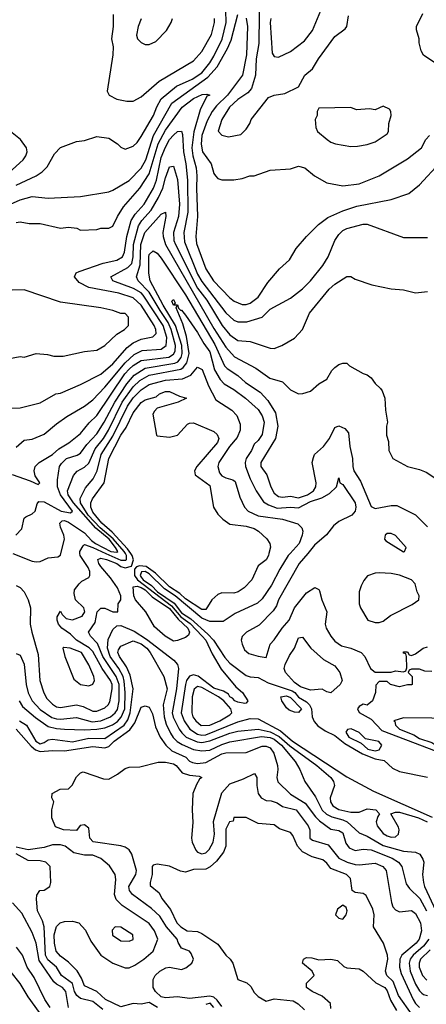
# Model space of a CAD drawing. Header units: inches. Extents: x 1793389 to 1900389, y 320802 to 470796.
# Tile 203 of 256: x 1826288 to 1828303, y 387766 to 392644. Entities that reach past the tile are written whole.
import ezdxf

# ---------------------------------------------------------------- set-up
doc = ezdxf.new("R2010")
doc.units = ezdxf.units.IN
doc.header["$MEASUREMENT"] = 0
doc.layers.add('B8328', color=7, linetype='Continuous')
doc.layers.add('B8329', color=7, linetype='Continuous')

msp = doc.modelspace()

# ---------------------------------------------------------------- linework, layer by layer
at = {"layer": 'B8328', "color": 2}
for points, elevation in [([(1826253.9, 390000), (1826350, 389961.6), (1826370, 389958), (1826390, 389960.7), (1826430, 389978.8), (1826477, 389983), (1826490, 389992), (1826492, 390000)], 258), ([(1826270, 389504.7), (1826290, 389496), (1826310, 389452), (1826320.9, 389350), (1826330.3, 389310), (1826350.3, 389270), (1826390, 389227.2), (1826447.7, 389187.7), (1826470, 389180.3), (1826490, 389178.5), (1826570, 389187.2), (1826646.6, 389166.6), (1826690, 389170.2), (1826738.7, 389190), (1826761.7, 389210), (1826772.6, 389227.4), (1826780.7, 389270), (1826780.6, 389350), (1826766.2, 389390), (1826699.8, 389490), (1826674.1, 389554.1), (1826639, 389590), (1826629.2, 389610), (1826661.6, 389658.4), (1826671.8, 389710), (1826690, 389728.2), (1826710, 389728.4), (1826750, 389711), (1826774, 389710), (1826775.3, 389750), (1826789.3, 389770.7), (1826789.4, 389790), (1826773.6, 389830), (1826738.9, 389878.9), (1826690, 389935.1), (1826680.5, 389950), (1826676, 389970), (1826690, 389976), (1826719.1, 389970), (1826770, 389950.8), (1826790, 389935.6), (1826811, 389929), (1826842.7, 389937.3), (1826852.1, 389967.9), (1826845.9, 389990), (1826838.7, 390000)], 250), ([(1826270, 389842), (1826290, 389831.3), (1826311, 389810), (1826330.6, 389770.6), (1826341, 389730), (1826340.7, 389650), (1826347.7, 389610), (1826379, 389499), (1826388.2, 389370), (1826408, 389310), (1826422, 389282), (1826450, 389253), (1826470, 389240.4), (1826490, 389236.4), (1826570, 389250.4), (1826602.5, 389242.5), (1826650, 389219.5), (1826670, 389218.7), (1826710, 389234.4), (1826727.3, 389250), (1826735.2, 389264.8), (1826746.9, 389330), (1826745.7, 389350), (1826738, 389370), (1826697.2, 389430), (1826650, 389514), (1826632.4, 389532.4), (1826569.9, 389569.9), (1826539.8, 389599.8), (1826497.2, 389630), (1826480.9, 389650), (1826473.2, 389670), (1826474, 389686), (1826490, 389714), (1826498, 389698), (1826518.5, 389678.5), (1826550, 389670.4), (1826598, 389690), (1826611.6, 389710), (1826606, 389730), (1826564, 389770), (1826558, 389802), (1826560.4, 389819.6), (1826582, 389850), (1826596.5, 389863.5), (1826630, 389881), (1826635.1, 389890), (1826635.1, 389910), (1826627.3, 389930), (1826587.6, 389990), (1826586.6, 390000)], 254), ([(1826715, 390000), (1826790, 389966.1), (1826813.9, 389966.1), (1826818, 389970), (1826818, 389990), (1826812.3, 390000)], 254), ([(1827523, 390000), (1827520.5, 389990), (1827510, 389969), (1827470, 389938), (1827438.8, 389870), (1827401, 389830), (1827371.3, 389810), (1827350, 389802.7), (1827290, 389805.2), (1827270, 389797.2), (1827240.7, 389770), (1827210, 389722), (1827190, 389723.1), (1827110, 389775), (1827081.2, 389801.2), (1827030, 389834.6), (1826961.9, 389901.9), (1826915.4, 389935.4), (1826881.6, 389938.4), (1826866.9, 389933.1), (1826857.5, 389922.5), (1826856.6, 389890), (1826871.5, 389870), (1827039.8, 389739.8), (1827086.6, 389686.6), (1827132.4, 389652.4), (1827193.2, 389590), (1827210.2, 389570), (1827242, 389502), (1827286.9, 389426.9), (1827359.9, 389339.9), (1827391.9, 389311.9), (1827418, 389270), (1827410, 389258), (1827403.6, 389256.4), (1827370, 389262.9), (1827354, 389270), (1827343.3, 389283.3), (1827329.7, 389290), (1827322.3, 389302.3), (1827298.3, 389318.3), (1827250, 389333), (1827172, 389392), (1827150, 389398.9), (1827130, 389391.3), (1827115.6, 389370), (1827110.2, 389350), (1827089.1, 389210), (1827103.2, 389170), (1827131.8, 389130), (1827170, 389105.2), (1827190, 389100.2), (1827210, 389101.5), (1827370, 389165.3), (1827430, 389182.4), (1827470, 389180.4), (1827581.5, 389121.5), (1827639.6, 389070), (1827910, 388892.6), (1828042, 388822), (1828333.1, 388693.1)], 250), ([(1827628.2, 390000), (1827619.3, 389990), (1827577.2, 389922.8), (1827536.7, 389843.3), (1827490, 389775.1), (1827466.9, 389753.1), (1827356.7, 389703.3), (1827296.4, 389663.6), (1827230, 389663.5), (1827190, 389679.8), (1827058.9, 389790), (1827005.2, 389825.2), (1826930, 389898.8), (1826910, 389911.1), (1826891.4, 389908.6), (1826884.6, 389890), (1826890, 389882.6), (1826900.6, 389870), (1826941.8, 389841.8), (1826971.3, 389810), (1827053.5, 389753.5), (1827090, 389706.6), (1827136.3, 389676.3), (1827220.5, 389600.5), (1827248.4, 389570), (1827304.7, 389484.7), (1827330, 389455.8), (1827410, 389395.3), (1827430, 389388.9), (1827470, 389385.5), (1827519.6, 389359.6), (1827639.3, 389319.3), (1827651.4, 389311.4), (1827670, 389288.1), (1827710, 389264.4), (1827725.2, 389250), (1827733.8, 389230), (1827737.4, 389190), (1827747.2, 389167.2), (1827765.7, 389145.7), (1827801.7, 389121.7), (1827850, 389098.9), (1827899.1, 389059.1), (1827986.6, 389006.6), (1828050, 388982.8), (1828094.3, 388974.3), (1828136, 388936), (1828170, 388919), (1828310, 388892.2)], 254), ([(1827715.4, 390000), (1827673, 389950), (1827570.5, 389770), (1827560.3, 389739.7), (1827544.6, 389715.4), (1827474.9, 389645.1), (1827412, 389610), (1827391, 389589), (1827386, 389570), (1827390.8, 389550), (1827403, 389523), (1827424.4, 389504.4), (1827469.3, 389490.7), (1827510, 389484.7), (1827528.7, 389550), (1827550, 389571.3), (1827589.6, 389630.4), (1827623.7, 389670), (1827649.6, 389730.4), (1827710, 389804.7), (1827751.3, 389831.3), (1827770, 389822), (1827774.8, 389814.8), (1827786, 389770), (1827810.5, 389710.5), (1827802.8, 389650), (1827807.3, 389630), (1827830, 389591), (1827850, 389566), (1827882.5, 389542.5), (1827930, 389530.6), (1827981, 389510), (1827998.8, 389490), (1828026, 389430), (1828050, 389411.3), (1828130, 389412), (1828150, 389418), (1828190, 389414), (1828202, 389418), (1828207.3, 389432.7), (1828206, 389490), (1828202, 389502), (1828190, 389506), (1828190, 389512), (1828210, 389512), (1828218, 389498), (1828230, 389494), (1828250, 389502), (1828288, 389530), (1828310, 389538)], 258), ([(1826285.7, 389270), (1826302.2, 389242.2), (1826366.8, 389186.8), (1826430, 389143.1), (1826470, 389132.6), (1826510, 389128.9), (1826610, 389125.8), (1826670, 389129.1), (1826710, 389136.2), (1826748.5, 389151.5), (1826772.3, 389167.7), (1826791.1, 389188.9), (1826809.8, 389230.1), (1826811.5, 389311.5), (1826806.6, 389366.6), (1826800.3, 389390), (1826779.8, 389430), (1826736.5, 389490), (1826723.1, 389530), (1826726.6, 389573.4), (1826750, 389622.8), (1826770, 389642), (1826790, 389643.1), (1826855.6, 389615.6), (1826916, 389576), (1827051.5, 389471.5), (1827070.4, 389450), (1827074.4, 389430), (1827065.8, 389330), (1827043.9, 389210), (1827048.6, 389188.6), (1827079, 389130), (1827091, 389111), (1827112.7, 389090), (1827167.1, 389067.1), (1827190, 389063.8), (1827230, 389071), (1827330, 389109.2), (1827370, 389119.1), (1827470, 389129.2), (1827530, 389115.9), (1827573.3, 389093.3), (1827627.3, 389047.3), (1827761.3, 388950), (1827830.5, 388890), (1827844, 388870), (1827847.7, 388850), (1827826.7, 388790), (1827828.5, 388770), (1827839.3, 388750), (1827870, 388731.8), (1827930, 388718.7), (1827970, 388719.1), (1828010, 388734.8), (1828054, 388730), (1828072, 388710), (1828062.8, 388697.2), (1828054.8, 388670), (1828059.1, 388650), (1828090, 388613.4), (1828110, 388601.3), (1828130, 388594.9), (1828150, 388596.3), (1828166, 388610), (1828169.4, 388630), (1828164.8, 388644.8), (1828128, 388710), (1828150, 388718.8), (1828170, 388718), (1828264, 388690), (1828308, 388670)], 246), ([(1826286.4, 389170), (1826321.6, 389150), (1826367.6, 389070), (1826390, 389056.4), (1826410, 389063), (1826430, 389076.4), (1826450, 389079.5), (1826550, 389067.1), (1826630, 389085), (1826710, 389083.6), (1826805.7, 389150), (1826823.8, 389176.2), (1826836, 389210), (1826849.8, 389330), (1826836.2, 389396.2), (1826817.8, 389437.8), (1826783, 389490), (1826774.5, 389510), (1826777, 389523), (1826790, 389540.7), (1826850, 389567.7), (1826890, 389552.4), (1826918.4, 389530), (1826934.4, 389510), (1827003.1, 389390), (1827018.3, 389330), (1826999.6, 389250), (1827003.6, 389190), (1827014.2, 389154.2), (1827036, 389110), (1827048.4, 389088.4), (1827068.4, 389068.4), (1827092.8, 389052.8), (1827150, 389028.9), (1827190, 389021.5), (1827230, 389026), (1827290, 389054.2), (1827330, 389066.7), (1827486.8, 389093.2), (1827530, 389088.4), (1827550, 389079.4), (1827585.8, 389050), (1827652.7, 388970), (1827676.3, 388930), (1827700.7, 388870), (1827753.6, 388793.6), (1827787.9, 388727.9), (1827807.9, 388707.9), (1827834.7, 388694.7), (1827890, 388680.8), (1827911, 388671), (1827970, 388615.5), (1828010, 388599.5), (1828090, 388554), (1828190, 388525.3), (1828250, 388520.7), (1828270.5, 388510.5), (1828286, 388486), (1828290.4, 388470), (1828284.9, 388410), (1828288.8, 388370), (1828294.3, 388350), (1828350.2, 388230)], 242), ([(1828330, 389415.3), (1828296.4, 389416.4), (1828270, 389426), (1828230, 389426), (1828218, 389422), (1828214, 389410), (1828234, 389390), (1828234, 389350), (1828230, 389348.7), (1828210, 389348.7), (1828170, 389339), (1828126, 389350), (1828110, 389366), (1828070, 389366), (1828052.7, 389347.3), (1828051.3, 389311.3), (1828036, 389270), (1828010, 389248.7), (1827990, 389254), (1827970, 389242), (1827962.8, 389230), (1827970, 389212), (1828030, 389179.1), (1828083.2, 389123.2), (1828470, 388976.1)], 258), ([(1826270.3, 389130), (1826345.7, 389045.7), (1826367.2, 389027.2), (1826390, 389018.2), (1826450, 389023.2), (1826510, 389021.8), (1826650, 389043.2), (1826710, 389036.5), (1826730, 389043.7), (1826756.9, 389070), (1826833.2, 389126.8), (1826858.5, 389161.5), (1826890, 389238.8), (1826910, 389244.7), (1826930, 389238), (1826945.8, 389205.8), (1826961.3, 389141.3), (1826984.2, 389090), (1827012, 389050), (1827042.9, 389022.9), (1827111.1, 388991.1), (1827130, 388970.5), (1827144, 388964), (1827170, 388958.9), (1827210, 388964.9), (1827290, 389007.9), (1827310, 389012.9), (1827410, 389014.4), (1827490, 389044.9), (1827510, 389046), (1827530, 389037.1), (1827548.2, 389010), (1827565.5, 388950), (1827567.7, 388930), (1827562, 388890), (1827568.1, 388868.1), (1827630, 388808), (1827703.4, 388763.4), (1827754.7, 388694.7), (1827774.7, 388674.7), (1827830, 388634.4), (1827870, 388628.2), (1827890, 388616.3), (1827905.1, 388565.1), (1827921.3, 388541.3), (1827950, 388528.7), (1827990, 388534.9), (1828030, 388531.7), (1828133.4, 388490), (1828165.5, 388470), (1828181.6, 388450), (1828203.1, 388363.1), (1828219.5, 388339.5), (1828271.7, 388290), (1828304, 388230)], 238), ([(1827290, 387755.1), (1827267, 387787), (1827250, 387802.2), (1827230, 387806.5), (1827130, 387795.6), (1827070, 387803.6), (1827010, 387798), (1826990, 387803.7), (1826961.2, 387830), (1826949, 387850), (1826949, 387890), (1826959, 387910), (1826982, 387930), (1827012.9, 387947.1), (1827030.7, 387950.7), (1827090, 387938.8), (1827112.1, 387947.9), (1827142, 387970), (1827148.7, 387990), (1827138, 388018), (1827129, 388029), (1827090, 388044), (1827072.7, 388072.7), (1827068.2, 388090), (1827015.4, 388150), (1826983.1, 388203.1), (1826941.1, 388241.1), (1826847, 388310), (1826831.5, 388330), (1826829.8, 388350.2), (1826863.5, 388410), (1826866.3, 388430), (1826844.5, 388510), (1826831.3, 388531.3), (1826810, 388545.1), (1826790, 388551.1), (1826651.6, 388571.6), (1826636, 388590), (1826630, 388639), (1826610, 388656), (1826587.1, 388652.9), (1826570, 388628), (1826506, 388630), (1826466.3, 388646.3), (1826448, 388690), (1826448, 388730), (1826458, 388770), (1826448, 388790), (1826448.4, 388811.6), (1826488.4, 388831.6), (1826530, 388834), (1826548.4, 388851.6), (1826570, 388894), (1826590, 388914), (1826602, 388918), (1826703.6, 388883.6), (1826730, 388882), (1826773.6, 388906.4), (1826810, 388934), (1826830, 388942), (1826883.6, 388943.6), (1826974.6, 388965.4), (1827010, 388966.8), (1827050, 388958), (1827062.8, 388950), (1827093.4, 388913.4), (1827130, 388901.6), (1827177.3, 388897.3), (1827190.6, 388890.6), (1827178.8, 388881.2), (1827164.7, 388855.3), (1827146.7, 388810), (1827142.4, 388730), (1827147, 388667), (1827140.2, 388590), (1827143.2, 388570), (1827161.1, 388530), (1827170, 388519.5), (1827190, 388511.8), (1827210, 388517), (1827227.2, 388532.8), (1827247.7, 388570), (1827252.9, 388610), (1827248.4, 388671.6), (1827290, 388814), (1827330, 388859.1), (1827396.9, 388883.1), (1827452, 388910), (1827462.8, 388890), (1827463, 388850), (1827470.4, 388810.4), (1827484.9, 388790), (1827510, 388775.5), (1827534.2, 388774.2), (1827564.7, 388764.7), (1827590, 388746.4), (1827658, 388730), (1827717.1, 388650), (1827725.5, 388630), (1827726.8, 388590), (1827739.1, 388579.1), (1827816.7, 388556.7), (1827870, 388490.5), (1827910.3, 388470.3), (1827950, 388458.7), (1827970, 388457.6), (1828050, 388465.3), (1828087.7, 388450), (1828104.4, 388430), (1828130.4, 388270.4), (1828137.3, 388250), (1828150, 388234.8), (1828170, 388224), (1828230, 388230.5), (1828250, 388216.3), (1828274.6, 388170), (1828280.3, 388130), (1828268.5, 388090), (1828253.4, 388070), (1828182.6, 388010), (1828172.9, 387990), (1828170.2, 387950), (1828178.6, 387918.6), (1828238.3, 387790), (1828250.2, 387770.2), (1828270, 387750.4)], 234), ([(1828234, 387714), (1828165.7, 387810), (1828139.3, 387879.3), (1828108.4, 387910), (1828101.3, 387930), (1828112, 387990), (1828110.4, 388010.4), (1828091, 388070), (1828042, 388150), (1828045.5, 388210), (1828037.6, 388237.6), (1828004.9, 388304.9), (1827990, 388314.8), (1827950, 388320.7), (1827936, 388330), (1827927.7, 388390), (1827907.3, 388410), (1827830, 388439.1), (1827810, 388464.9), (1827790, 388481.6), (1827737, 388497), (1827690, 388522), (1827664.9, 388550), (1827642, 388602), (1827630, 388617.3), (1827576.4, 388636.4), (1827550, 388654.8), (1827470, 388662), (1827410, 388691.3), (1827350, 388692), (1827346, 388674), (1827328, 388670), (1827310, 388634), (1827309.3, 388550.7), (1827299, 388521), (1827263.9, 388476.1), (1827232.9, 388447.1), (1827210, 388436.3), (1827150, 388434.8), (1827110, 388421), (1827085.4, 388425.4), (1827031, 388451), (1826970, 388461), (1826950, 388456), (1826944, 388450), (1826945.2, 388410), (1826934, 388370), (1826935.3, 388355.3), (1826978.6, 388318.6), (1826992.7, 388290), (1827036.3, 388236.3), (1827067, 388170), (1827086, 388150), (1827118, 388130), (1827170, 388126.6), (1827190, 388118), (1827270, 388065.1), (1827309.6, 388010), (1827332, 387990), (1827345.1, 387970), (1827369.2, 387889.2), (1827413.4, 387873.4), (1827434.2, 387854.2), (1827450, 387825.2), (1827470, 387805.2), (1827510, 387782.7), (1827550, 387793.6), (1827643.9, 387783.9), (1827668.9, 387768.9), (1827699.2, 387739.2)], 230), ([(1826970.9, 387750.9), (1826930, 387775.1), (1826890, 387766.6), (1826850, 387769.7), (1826790, 387754), (1826712.7, 387790), (1826670, 387829.6), (1826610, 387857.2), (1826595.2, 387895.2), (1826572.3, 387932.3), (1826530, 387976), (1826490, 388005.2), (1826469.4, 388030), (1826460.7, 388070), (1826458.4, 388110), (1826470, 388151.3), (1826489.4, 388170.6), (1826510, 388177.3), (1826550, 388179.1), (1826581, 388170), (1826614.6, 388134.6), (1826639.9, 388079.9), (1826690, 388010.7), (1826750, 387970.7), (1826810, 387947.7), (1826830, 387948), (1826859.1, 387960.9), (1826904, 387990), (1826949.2, 388030), (1826973.2, 388090), (1826957, 388130), (1826930, 388167), (1826795.3, 388255.3), (1826766, 388286), (1826758.4, 388310), (1826765.2, 388385.2), (1826761.2, 388410), (1826732.9, 388452.9), (1826689.4, 388489.4), (1826650, 388505.2), (1826610, 388506), (1826557.1, 388517.1), (1826513.2, 388550), (1826490, 388556.9), (1826450, 388555.8), (1826410, 388543.5), (1826330, 388532), (1826270, 388544.7)], 238), ([(1826700, 387740), (1826650, 387781.1), (1826590, 387796), (1826571.3, 387810), (1826559.8, 387830), (1826549.6, 387870), (1826495.6, 387910), (1826469.7, 387950), (1826427.4, 387987.4), (1826415.8, 388010), (1826408.7, 388150), (1826400.8, 388180.8), (1826376.3, 388230), (1826372.1, 388287.9), (1826373.6, 388306.4), (1826388, 388330), (1826410, 388332), (1826438, 388350), (1826442, 388370), (1826439, 388450), (1826418, 388470), (1826390, 388477), (1826330, 388478.4), (1826270, 388511.6)], 242), ([(1826529.6, 387750), (1826516.4, 387830), (1826500.7, 387850), (1826470, 387865.6), (1826457.4, 387877.4), (1826384.1, 387984.1), (1826370, 388068.7), (1826350, 388122), (1826298.3, 388218.3), (1826252.7, 388270)], 246), ([(1828315.8, 388090), (1828290, 388054.5), (1828238.3, 388010), (1828224, 387990), (1828217.7, 387970), (1828222.7, 387930), (1828250, 387866), (1828270, 387832.7), (1828281.6, 387821.6), (1828290, 387814.4), (1828310, 387810.4)], 238), ([(1826438.4, 387750), (1826413.3, 387790), (1826359.1, 387899.1), (1826325.1, 387950), (1826301.6, 388010), (1826272.3, 388050)], 250), ([(1828323.2, 388036.8), (1828274.6, 387990), (1828267.7, 387970), (1828267.6, 387950), (1828284.9, 387910), (1828306.6, 387886.6)], 242), ([(1827830, 387746), (1827828, 387770), (1827786.8, 387806.8), (1827738, 387830), (1827709, 387850), (1827709.3, 387870.7), (1827748, 387910), (1827738, 387930), (1827689, 387970), (1827694, 387990), (1827710, 387998), (1827736.7, 387996.7), (1827770, 387986), (1827830, 387990.8), (1827862.8, 387982.8), (1827894.4, 387954.4), (1827910, 387946.8), (1827970, 387942.8), (1827990, 387931), (1828053.1, 387873.1), (1828098.4, 387850), (1828110, 387833.4), (1828126.6, 387786.6), (1828156, 387736)], 226), ([(1826386, 387726), (1826330, 387803.7), (1826290, 387869.4), (1826245.2, 387925.2)], 254), ([(1827249.6, 387750), (1827232.3, 387772.3), (1827210, 387766)], 238)]:
    msp.add_lwpolyline(points, dxfattribs=dict(at, elevation=elevation))
for points, elevation in [([(1828070, 389904), (1828050, 389902), (1828011.1, 389888.9), (1827994.4, 389865.6), (1827979.8, 389840.2), (1827971, 389810), (1827971.1, 389751.1), (1827978, 389730), (1828014, 389670), (1828050, 389658), (1828070, 389658), (1828090, 389664.7), (1828126.6, 389693.4), (1828232.9, 389747.1), (1828266, 389770), (1828268, 389790), (1828258, 389810), (1828248.7, 389850), (1828230, 389868.7), (1828170, 389893.2), (1828130, 389901.2)], 262), ([(1827050, 389565.2), (1827009.2, 389590), (1826956.6, 389636.6), (1826912.6, 389710), (1826862.6, 389770), (1826853, 389790), (1826850, 389834.8), (1826870, 389837.7), (1826890, 389832.1), (1826910, 389819.3), (1826944.8, 389784.8), (1827030, 389727.2), (1827073.9, 389673.9), (1827121.5, 389630), (1827130.3, 389610), (1827124.1, 389595.9), (1827110, 389583.7), (1827070, 389568.7)], 246), ([(1827830, 389309.4), (1827810, 389314), (1827787.2, 389327.2), (1827730, 389323.1), (1827679, 389339), (1827650, 389360.5), (1827606, 389410), (1827599.6, 389430), (1827604.5, 389450), (1827625.8, 389494.2), (1827649.3, 389530), (1827670, 389582), (1827690, 389584.7), (1827730.5, 389530.5), (1827794, 389474), (1827850, 389442.8), (1827874.8, 389410), (1827886, 389370), (1827876, 389350)], 254), ([(1826506.4, 389533.6), (1826502, 389530), (1826511, 389490), (1826556.9, 389376.9), (1826590, 389351.3), (1826630, 389344.7), (1826650, 389352), (1826659, 389370), (1826656, 389390), (1826630, 389448.7), (1826594, 389510), (1826538, 389530)], 258), ([(1827170, 389341.1), (1827152.7, 389327.3), (1827142.7, 389290), (1827141.1, 389210), (1827147, 389190), (1827160.4, 389170), (1827188.2, 389148.2), (1827230, 389149.1), (1827279.5, 389170), (1827330, 389201.3), (1827339.6, 389210), (1827334, 389230), (1827299.8, 389270), (1827273.5, 389290), (1827190, 389335.8)], 254), ([(1827670, 389212.7), (1827650, 389214), (1827624.2, 389224.2), (1827610, 389235.1), (1827587, 389270), (1827582.7, 389290), (1827610, 389294.2), (1827630, 389285.7), (1827684.9, 389230)], 250), ([(1828190, 389186), (1828142, 389170), (1828147.1, 389167.1), (1828150.6, 389150), (1828170, 389129.1), (1828241, 389101), (1828270, 389084.1), (1828330, 389062.8), (1828350.4, 389050), (1828390, 389035.2), (1828444.5, 389024.5), (1828470, 389014.8), (1828480.9, 389030), (1828474.5, 389050), (1828453.2, 389090), (1828448.9, 389108.9), (1828426, 389130), (1828426, 389170), (1828416.4, 389176.4), (1828330, 389184)], 262), ([(1827931.2, 389131.2), (1827912.8, 389127.2), (1827904.9, 389115.1), (1827918.7, 389090), (1827980.4, 389060.4), (1828013, 389030), (1828050, 389022.8), (1828070, 389027.8), (1828082.9, 389050), (1828067.8, 389067.8), (1828002, 389082), (1827970, 389112.3)], 258), ([(1827890, 388257.2), (1827862.8, 388237.2), (1827853.4, 388210), (1827870, 388193.4), (1827890, 388188.4), (1827906.6, 388210), (1827911.8, 388230), (1827906, 388246)], 230), ([(1826762, 388150), (1826745.8, 388134.2), (1826748.5, 388108.5), (1826790, 388080.7), (1826830, 388078.8), (1826850, 388086.8), (1826849, 388110), (1826790, 388149.3)], 242)]:
    msp.add_lwpolyline(points, close=True, dxfattribs=dict(at, elevation=elevation))
at = {"layer": 'B8329', "color": 2}
for points, elevation in [([(1827475.8, 392810), (1827473, 392527), (1827460.3, 392450), (1827457.1, 392370), (1827437.1, 392302.9), (1827418.8, 392281.2), (1827370, 392249.4), (1827328.4, 392210), (1827290.6, 392150), (1827271.3, 392091.3), (1827290, 392071.3), (1827323.5, 392063.5), (1827384, 392076), (1827410, 392102), (1827428.7, 392130), (1827435.3, 392150), (1827522, 392258), (1827550, 392271), (1827602, 392278), (1827669.1, 392310.9), (1827702, 392370), (1827739.5, 392400.5), (1827769.3, 392450), (1827850, 392561), (1827901.2, 392598.8), (1827909, 392610), (1827917.5, 392662.5)], 286), ([(1826270, 391823.8), (1826369.6, 391870.4), (1826399, 391890), (1826424.1, 391915.9), (1826460.2, 391979.8), (1826490, 392011.3), (1826570, 392041), (1826610, 392046), (1826670, 392064.7), (1826730, 392058), (1826772, 392030), (1826790, 392012), (1826810, 392002), (1826850, 392018), (1826870, 392036), (1826890, 392066), (1826951.2, 392170), (1826967.4, 392212.6), (1826988.7, 392251.3), (1827064.7, 392315.3), (1827142.9, 392350), (1827190, 392381.5), (1827229.7, 392430), (1827250, 392463.8), (1827292.2, 392547.8), (1827310.8, 392630), (1827308.4, 392750)], 286), ([(1826210, 391715.3), (1826290, 391752.4), (1826350, 391767.7), (1826430, 391760.7), (1826590, 391767.7), (1826730, 391790.7), (1826750, 391799.1), (1826830, 391848.2), (1826890, 391908), (1826914, 391950), (1826950.8, 392070), (1827041.3, 392230), (1827220.9, 392359.1), (1827267.1, 392410), (1827318.7, 392501.3), (1827336.8, 392543.2), (1827369.7, 392670.3)], 282), ([(1826751, 392670), (1826750.7, 392610.7), (1826742.8, 392550), (1826750.6, 392510), (1826750.5, 392470), (1826722, 392290), (1826732, 392270), (1826770, 392251), (1826819.8, 392239.8), (1826850, 392241), (1826890, 392262.8), (1826979.7, 392340.3), (1827150, 392441), (1827190, 392486), (1827239.3, 392570), (1827253.6, 392630), (1827254, 392650)], 290), ([(1827410, 392652), (1827417.6, 392610), (1827411.5, 392470), (1827391.8, 392370), (1827318, 392270), (1827263.2, 392216.8), (1827242, 392190), (1827217.6, 392142.4), (1827190.3, 392070), (1827187.7, 392027.7), (1827194.4, 391990), (1827237.3, 391930), (1827250, 391882), (1827258, 391870), (1827270, 391858), (1827290, 391851.3), (1827350, 391851.3), (1827390, 391858), (1827428.9, 391871.1), (1827450, 391871.3), (1827530, 391898), (1827630, 391904.7), (1827670, 391918), (1827702, 391910), (1827750, 391871.3), (1827810, 391836), (1827890, 391820.7), (1827970, 391830.7), (1828070, 391870.8), (1828210, 391954.8), (1828279, 392010), (1828301.2, 392050), (1828319, 392070)], 282), ([(1827532.2, 392650), (1827530.3, 392630), (1827539.1, 392479.1), (1827550, 392461), (1827570, 392458.8), (1827630, 392486), (1827700.1, 392539.9), (1827739.5, 392590), (1827781.2, 392690)], 290), ([(1828360.2, 392420.2), (1828288.9, 392468.9), (1828278, 392490), (1828268.7, 392530), (1828268.7, 392550), (1828254.6, 392594.6), (1828254, 392610), (1828285.6, 392674.4)], 282), ([(1826890, 392648), (1826876, 392610), (1826866.8, 392566.8), (1826872, 392550), (1826890, 392532), (1826910, 392522), (1826930, 392522), (1826963.1, 392536.9), (1827015.3, 392590), (1827038, 392630), (1827046, 392650)], 294), ([(1826270, 391638.8), (1826290, 391642.8), (1826334.4, 391634.4), (1826390, 391634), (1826490, 391611.3), (1826530, 391616), (1826571.1, 391611.1), (1826590, 391602), (1826670, 391604.7), (1826690, 391612), (1826730, 391612), (1826750, 391622), (1826772.7, 391670), (1826802.3, 391717.7), (1826883.6, 391810), (1826930, 391880.5), (1826974.8, 392030), (1827010, 392097.6), (1827094, 392210), (1827150, 392253.4), (1827193, 392273), (1827214.8, 392274.8), (1827230.8, 392270), (1827215.3, 392264.7), (1827183, 392197), (1827151, 392089), (1827141.2, 392010), (1827146, 391970), (1827162.3, 391910), (1827166.3, 391870), (1827164, 391810), (1827168.9, 391670), (1827160.3, 391570), (1827164.7, 391535.3), (1827210.3, 391410), (1827248.5, 391350), (1827330, 391265.5), (1827351, 391250), (1827390, 391233.4), (1827410, 391233.4), (1827430, 391240.5), (1827469.2, 391270), (1827517.5, 391342.5), (1827575.3, 391410), (1827624.7, 391455.3), (1827659, 391510), (1827709.3, 391570.7), (1827768.7, 391630), (1827815.1, 391664.9), (1827890, 391697.3), (1827959.1, 391720.9), (1828130, 391753.4), (1828216.6, 391783.4), (1828270, 391826.8), (1828370, 391934.8)], 278), ([(1826234.9, 391885.1), (1826305.2, 391950), (1826319.3, 391970), (1826325.2, 391990), (1826321.2, 392010), (1826292.7, 392050), (1826210, 392117)], 290), ([(1826190, 390718), (1826290, 390721), (1826390, 390746), (1826468, 390790), (1826490, 390794.8), (1826590, 390837.3), (1826690, 390888.2), (1826750, 390939.5), (1826820.5, 391019.5), (1826850, 391043.7), (1826890, 391061.1), (1826947.6, 391072.4), (1826964.5, 391090), (1826962.4, 391110), (1826954, 391130), (1826890, 391229.6), (1826850, 391266.6), (1826779, 391290), (1826630, 391318), (1826582.3, 391342.3), (1826559, 391370), (1826568, 391390), (1826582.9, 391397.1), (1826702.3, 391437.7), (1826770, 391453.4), (1826796.9, 391470), (1826807.3, 391492.7), (1826819.2, 391570), (1826841, 391650), (1826859.8, 391680.2), (1826904.2, 391730), (1826950.7, 391809.3), (1826965.3, 391850), (1826990, 391960.7), (1827010, 392013), (1827030, 392050.4), (1827050, 392072.7), (1827070, 392090.5), (1827090, 392091.3), (1827095.3, 392075.3), (1827099.6, 391990), (1827111.3, 391930), (1827119.7, 391850), (1827121.2, 391690), (1827100.9, 391590), (1827104.3, 391544.3), (1827170, 391383.8), (1827190, 391347), (1827310, 391192.7), (1827350, 391155.5), (1827370, 391148.2), (1827413.4, 391146.6), (1827489.6, 391170.4), (1827530, 391210.6), (1827630, 391264.9), (1827690, 391310.7), (1827729.3, 391350), (1827790, 391426.8), (1827816.2, 391470), (1827849.6, 391550), (1827870, 391580.7), (1827890, 391600.5), (1827909, 391610), (1827989.6, 391630.4), (1828010, 391630.5), (1828190, 391564.7), (1828310, 391564.7)], 274), ([(1826270, 390526), (1826310, 390561), (1826350, 390566.8), (1826409.4, 390590.6), (1826470, 390642.8), (1826521, 390679), (1826609.2, 390730), (1826650, 390760.5), (1826710, 390823.8), (1826810, 390943.6), (1826855.2, 390984.8), (1826895.2, 391004.8), (1826990, 391012), (1827014.7, 391030), (1827018, 391070), (1826999.8, 391130), (1826899.7, 391279.7), (1826890, 391290.9), (1826852.8, 391312.8), (1826749, 391350), (1826739, 391370), (1826823.9, 391416.1), (1826843.1, 391436.9), (1826850.7, 391469.3), (1826851.6, 391530), (1826876.5, 391623.5), (1826894, 391650), (1826939, 391701), (1826976.2, 391763.8), (1826997.7, 391810), (1827010, 391861), (1827030, 391916), (1827050, 391918), (1827070, 391852), (1827079.6, 391730), (1827074.7, 391670), (1827050.2, 391590), (1827052.6, 391550), (1827059.6, 391530), (1827170, 391314.6), (1827215.2, 391255.2), (1827291.8, 391130), (1827330, 391083.8), (1827370, 391055.5), (1827430, 391050.7), (1827530, 391017.3), (1827550, 391014.8), (1827588, 391030), (1827650, 391066), (1827689, 391110), (1827725.2, 391190), (1827822.7, 391310), (1827850, 391334.8), (1827910, 391372), (1827930, 391372), (1827950, 391358), (1828034, 391330), (1828128.9, 391311.1), (1828190, 391306), (1828250, 391291.3), (1828310, 391298)], 270), ([(1826250, 390390.4), (1826340.5, 390360.5), (1826379, 390341), (1826388, 390350), (1826364.1, 390384.1), (1826359.3, 390410), (1826365.2, 390430), (1826384, 390450), (1826450, 390490.5), (1826481.7, 390518.3), (1826531.4, 390548.6), (1826590, 390594), (1826633, 390647), (1826670, 390683), (1826808.7, 390890), (1826830, 390912.7), (1826850, 390931.4), (1826890, 390956.1), (1827027, 390973), (1827050, 390987.2), (1827058.3, 391001.7), (1827061.1, 391030), (1827039.5, 391110), (1827024.7, 391144.7), (1826983.6, 391203.6), (1826930, 391293.7), (1826875.1, 391350), (1826867.6, 391370), (1826885, 391430), (1826888.9, 391530), (1826907.6, 391590), (1826990, 391681), (1827010, 391691), (1827013, 391670), (1826997.4, 391590), (1826998.9, 391570), (1827011.4, 391530), (1827250, 391114), (1827310, 391021.6), (1827353.3, 390973.3), (1827458, 390918), (1827528.5, 390868.5), (1827590, 390850.6), (1827630, 390811), (1827670, 390791.3), (1827691.6, 390791.6), (1827730, 390804.7), (1827770, 390841), (1827810, 390862.8), (1827834.5, 390905.5), (1827850, 390921), (1827870, 390936), (1827890, 390942), (1827910, 390942), (1827922, 390930), (1827990, 390891.3), (1828010, 390884.7), (1828030.8, 390870.8), (1828050, 390842), (1828076.9, 390816.9), (1828085.4, 390805.4), (1828098, 390770), (1828101, 390710), (1828111, 390650), (1828106, 390630), (1828106.4, 390586.4), (1828115.3, 390555.3), (1828118, 390510), (1828138, 390470), (1828210, 390431), (1828270, 390416), (1828302, 390402), (1828370, 390358)], 266), ([(1826268.7, 390090), (1826298, 390122), (1826310, 390174), (1826318, 390182), (1826350, 390196), (1826364, 390210), (1826374.2, 390245.8), (1826383, 390257), (1826410, 390255.6), (1826494, 390210), (1826539.3, 390200.7), (1826549.3, 390210), (1826489.9, 390289.9), (1826476, 390330), (1826474.7, 390365.3), (1826486, 390430), (1826494.9, 390445.1), (1826519.3, 390470), (1826573.4, 390486.6), (1826590, 390497.1), (1826620.5, 390539.5), (1826670, 390592.2), (1826707.3, 390650), (1826758.8, 390750), (1826819.7, 390840.3), (1826856.2, 390883.8), (1826910, 390918.6), (1827057.2, 390942.8), (1827071.1, 390948.9), (1827087.7, 390970), (1827093.8, 390990), (1827091.9, 391030), (1827061, 391130), (1826999, 391230), (1826934.3, 391350), (1826928.3, 391388.3), (1826927.3, 391470), (1826930, 391481), (1826950, 391498.8), (1826970, 391487.3), (1826990, 391462), (1827110, 391280.4), (1827255.4, 391035.4), (1827303.1, 390930), (1827316.1, 390916.1), (1827370, 390881.6), (1827407, 390847), (1827479.1, 390799.1), (1827517.3, 390757.3), (1827556.3, 390696.3), (1827566.7, 390630), (1827555.3, 390570), (1827483.1, 390450), (1827483.8, 390430), (1827512.2, 390390), (1827532.4, 390330), (1827550, 390299.1), (1827570, 390281.6), (1827590, 390278.4), (1827630, 390283.1), (1827670, 390276), (1827714, 390290), (1827743.6, 390310), (1827755.1, 390330), (1827758, 390350), (1827738.4, 390450), (1827743.9, 390476.1), (1827750, 390491), (1827793.2, 390530), (1827824, 390570), (1827850, 390624.7), (1827870, 390632), (1827899.8, 390619.8), (1827918, 390598), (1827924.9, 390530), (1827937.1, 390470), (1827938.4, 390430), (1827944.9, 390410), (1827977.4, 390357.4), (1828030, 390232), (1828050, 390222), (1828130, 390238), (1828156.9, 390236.9), (1828250, 390192), (1828310, 390132)], 262), ([(1826230, 390964.7), (1826290, 390976), (1826310, 390972), (1826370, 390991), (1826425.4, 390985.4), (1826456.9, 390976.9), (1826503.1, 390976.9), (1826610, 391001), (1826670, 391006.8), (1826709.3, 391030.7), (1826770, 391086), (1826808, 391110), (1826828, 391130), (1826828, 391170), (1826810, 391188), (1826788.9, 391188.9), (1826750, 391204), (1826690, 391217.2), (1826490, 391245.2), (1826310, 391305.2), (1826250, 391304)], 278), ([(1826492, 390000), (1826509.4, 390070), (1826507, 390090), (1826489.6, 390130), (1826487, 390150), (1826498.6, 390161.4), (1826510, 390163.8), (1826530, 390155.6), (1826610, 390102.2), (1826644.3, 390064.3), (1826663.6, 390050), (1826739.5, 390010), (1826770, 390005.8), (1826774.2, 390010), (1826762.5, 390030), (1826731, 390070), (1826665.4, 390125.4), (1826554, 390250), (1826527.8, 390290), (1826525.7, 390310), (1826554.1, 390385.8), (1826573.1, 390406.9), (1826610, 390428.2), (1826630, 390448), (1826662, 390518), (1826703.9, 390570), (1826727.7, 390610), (1826796.2, 390750), (1826850, 390824.9), (1826883.8, 390856.2), (1826930, 390883.9), (1827086.6, 390913.4), (1827098.7, 390921.3), (1827116.2, 390943.8), (1827127.2, 390990), (1827114.2, 391074.2), (1827096.9, 391136.9), (1827064, 391216), (1827068, 391228), (1827050, 391229.2), (1827042, 391250), (1827050, 391258), (1827058, 391242), (1827054, 391234), (1827070, 391231.3), (1827074.4, 391214.4), (1827084.7, 391204.7), (1827090, 391206), (1827110, 391180.7), (1827170, 391094.9), (1827199.9, 391039.9), (1827230, 390998), (1827254, 390910), (1827281.3, 390861.3), (1827300.9, 390840.9), (1827350, 390812.4), (1827407.3, 390770), (1827470, 390713.4), (1827490, 390681), (1827499.3, 390650), (1827490, 390588.7), (1827470, 390559), (1827450, 390542), (1827436.3, 390510), (1827410.6, 390470), (1827404.9, 390450), (1827406.4, 390430), (1827430.3, 390370.3), (1827460.7, 390310), (1827496.2, 390256.2), (1827520.4, 390240.4), (1827563.5, 390223.5), (1827630, 390229.1), (1827670, 390225.2), (1827730, 390257.2), (1827785.3, 390274.7), (1827823.6, 390296.4), (1827858, 390330), (1827870, 390374), (1827874, 390350), (1827890, 390342), (1827950.4, 390250), (1827953.7, 390230), (1827950.4, 390210), (1827934, 390190), (1827870, 390158), (1827843.4, 390136.6), (1827808.5, 390091.5), (1827750, 390040.9), (1827715.4, 390000)], 258), ([(1826812.3, 390000), (1826806.6, 390010), (1826751.7, 390071.7), (1826687.7, 390127.7), (1826628.2, 390190), (1826589.8, 390250), (1826588.5, 390271.5), (1826614.1, 390325.8), (1826652.6, 390370), (1826672.1, 390410), (1826692.1, 390490), (1826750, 390580.3), (1826822.2, 390730), (1826850, 390771.7), (1826890, 390810.3), (1826930, 390836.9), (1827010, 390858.6), (1827095.1, 390864.9), (1827136, 390884), (1827170, 390922.8), (1827191.8, 390911.8), (1827223.8, 390830), (1827260.3, 390760.3), (1827338.8, 390710), (1827363.8, 390683.8), (1827381.1, 390641.1), (1827380.5, 390610), (1827365.5, 390574.5), (1827328.4, 390530), (1827274.9, 390450), (1827270.4, 390430), (1827279, 390399), (1827290, 390384.9), (1827310, 390374), (1827345.2, 390365.2), (1827355.6, 390355.6), (1827379.2, 390279.2), (1827402, 390230), (1827420.7, 390210), (1827470, 390187), (1827590.3, 390170.3), (1827666.8, 390146.8), (1827686.8, 390126.8), (1827690.9, 390110.9), (1827687.7, 390090), (1827672.4, 390050), (1827628.2, 390000)], 254), ([(1826838.7, 390000), (1826822.5, 390022.5), (1826745.6, 390105.6), (1826695.3, 390150), (1826650, 390204.7), (1826640.4, 390230), (1826641.1, 390250), (1826649.7, 390270), (1826706, 390350), (1826729.8, 390470), (1826790, 390585.5), (1826815.5, 390624.5), (1826850, 390697.1), (1826890, 390748), (1826910, 390760.4), (1826964.5, 390775.5), (1826981.2, 390790), (1827010, 390803), (1827030, 390803), (1827079.8, 390779.8), (1827114, 390770), (1827074, 390750), (1826970, 390719), (1826955.5, 390704.5), (1826948.2, 390690), (1826966.4, 390586.4), (1826970, 390582), (1827030, 390576), (1827070, 390586), (1827120.2, 390639.8), (1827130, 390646), (1827150, 390646.8), (1827250, 390604), (1827266.8, 390590), (1827274.9, 390570), (1827268, 390550), (1827166, 390430), (1827154.8, 390410), (1827158, 390390), (1827230, 390336), (1827249, 390229), (1827270, 390194), (1827294.8, 390170), (1827330, 390145.5), (1827410, 390135.8), (1827450, 390123), (1827471, 390110), (1827512.5, 390072.5), (1827527.7, 390050), (1827530.4, 390030.4), (1827523, 390000)], 250), ([(1826586.6, 390000), (1826585.6, 390010), (1826602, 390038), (1826610, 390043.8), (1826651.2, 390028.8), (1826715, 390000)], 254)]:
    msp.add_lwpolyline(points, dxfattribs=dict(at, elevation=elevation))
for points, elevation in [([(1828090, 392215.3), (1828050, 392198), (1828022, 392202), (1827958, 392198), (1827928.9, 392208.9), (1827770, 392206), (1827762, 392190), (1827762, 392170), (1827752, 392150), (1827756, 392110), (1827764.7, 392090), (1827812, 392050), (1827830, 392038), (1827854, 392030), (1827930, 392016), (1827963.1, 392016.9), (1828010, 392026), (1828050, 392038.8), (1828110, 392078), (1828116, 392090), (1828118, 392130), (1828128.7, 392170), (1828128, 392190), (1828120.4, 392200.4)], 286), ([(1828130, 390099.5), (1828110, 390099.3), (1828098.8, 390090), (1828096.3, 390070), (1828102.6, 390062.6), (1828190, 390007.7), (1828195.3, 390010), (1828204, 390030), (1828150, 390089.2)], 262)]:
    msp.add_lwpolyline(points, close=True, dxfattribs=dict(at, elevation=elevation))

doc.saveas('drawing.dxf')
